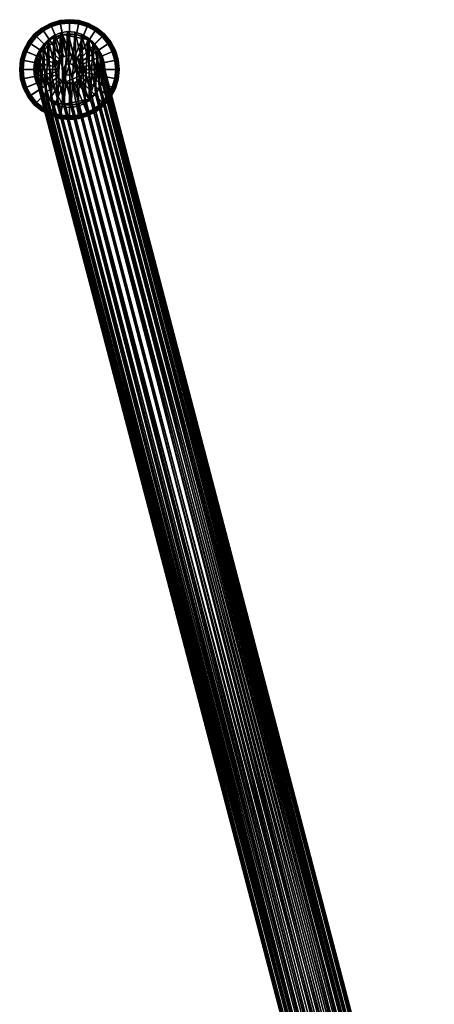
# Model space of a CAD drawing. Header units: millimetres. Extents: x -735 to 735, y -989 to 989.
# Tile 255 of 256: x -735 to -444, y 298 to 989. Entities that reach past the tile are written whole.
import ezdxf

# ---------------------------------------------------------------- set-up
doc = ezdxf.new("R2010")
doc.units = ezdxf.units.MM
doc.layers.add('kostra', color=7, linetype='Continuous')

msp = doc.modelspace()

# ---------------------------------------------------------------- meshes
at = {"layer": 'kostra'}
mesh = msp.add_polyface(dxfattribs=at)
corners = [(-713.92, 974.79), (-709.59, 977.1), (-704.9, 978.52), (-695.15, 978.52), (-700.03, 979), (-704.9, 978.52, 3), (-700.03, 979, 3), (-700.03, 979), (-704.9, 978.52), (-709.59, 977.1, 3), (-709.59, 977.1), (-713.92, 974.79, 3), (-713.92, 974.79), (-717.71, 971.68, 3), (-717.71, 971.68), (-706.39, 985.99, 3), (-700.03, 986.61, 3), (-700.03, 979, 3), (-704.9, 978.52, 3), (-706.54, 986.76, 3.13), (-700.03, 987.4, 3.13), (-706.69, 987.48, 3.55), (-700.03, 988.13, 3.55), (-706.79, 988.01, 4.19), (-700.03, 988.68, 4.19), (-706.85, 988.29, 4.93), (-700.03, 988.96, 4.93), (-706.85, 988.3, 5.73), (-700.03, 988.98, 5.73), (-706.8, 988.04, 6.53), (-700.03, 988.71, 6.53), (-706.7, 987.52, 7.19), (-700.03, 988.18, 7.19), (-706.56, 986.86, 7.6), (-700.03, 987.5, 7.6), (-701.98, 963.81, 17), (-700.03, 964, 17), (-712.51, 984.13, 3), (-709.59, 977.1, 3), (-712.81, 984.86, 3.13), (-713.09, 985.54, 3.55), (-713.3, 986.04, 4.19), (-713.41, 986.3, 4.93), (-713.41, 986.31, 5.73), (-713.31, 986.07, 6.53), (-713.11, 985.58, 7.19), (-712.85, 984.95, 7.6), (-703.85, 963.24, 17), (-718.15, 981.12, 3), (-713.92, 974.79, 3), (-718.58, 981.77, 3.13), (-718.99, 982.38, 3.55), (-719.29, 982.83, 4.19), (-719.45, 983.07, 4.93), (-719.46, 983.08, 5.73), (-719.31, 982.86, 6.53), (-719.02, 982.42, 7.19), (-718.64, 981.85, 7.6), (-705.58, 962.31, 17), (-723.09, 977.06, 3), (-717.71, 971.68, 3), (-723.64, 977.62, 3.13), (-724.16, 978.14, 3.55), (-724.55, 978.52, 4.19), (-724.75, 978.72, 4.93), (-724.76, 978.73, 5.73), (-724.57, 978.54, 6.53), (-724.2, 978.17, 7.19), (-723.72, 977.69, 7.6), (-727.15, 972.12, 3), (-720.81, 967.89, 3), (-727.8, 972.55, 3.13), (-728.41, 972.96, 3.55), (-728.86, 973.27, 4.19), (-729.09, 973.42, 4.93), (-729.11, 973.43, 5.73), (-728.89, 973.28, 6.53), (-728.45, 972.99, 7.19), (-727.88, 972.61, 7.6)]
mesh.append_faces([[corners[k] for k in face] for face in [(0, 1, 2, 2), (3, 2, 4, 4), (5, 6, 7, 8), (9, 5, 8, 10), (11, 9, 10, 12), (13, 11, 12, 14), (15, 16, 17, 18), (19, 20, 16, 15), (21, 22, 20, 19), (23, 24, 22, 21), (25, 26, 24, 23), (27, 28, 26, 25), (29, 30, 28, 27), (31, 32, 30, 29), (33, 34, 32, 31), (35, 36, 34, 33), (37, 15, 18, 38), (39, 19, 15, 37), (40, 21, 19, 39), (41, 23, 21, 40), (42, 25, 23, 41), (43, 27, 25, 42), (44, 29, 27, 43), (45, 31, 29, 44), (46, 33, 31, 45), (47, 35, 33, 46), (48, 37, 38, 49), (50, 39, 37, 48), (51, 40, 39, 50), (52, 41, 40, 51), (53, 42, 41, 52), (54, 43, 42, 53), (55, 44, 43, 54), (56, 45, 44, 55), (57, 46, 45, 56), (58, 47, 46, 57), (59, 48, 49, 60), (61, 50, 48, 59), (62, 51, 50, 61), (63, 52, 51, 62), (64, 53, 52, 63), (65, 54, 53, 64), (66, 55, 54, 65), (67, 56, 55, 66), (68, 57, 56, 67), (69, 59, 60, 70), (71, 61, 59, 69), (72, 62, 61, 71), (73, 63, 62, 72), (74, 64, 63, 73), (75, 65, 64, 74), (76, 66, 65, 75), (77, 67, 66, 76), (78, 68, 67, 77)]])
mesh = msp.add_polyface(dxfattribs=at)
corners = [(-695.15, 978.52), (-690.46, 977.1), (-686.14, 974.79), (-704.9, 978.52), (-686.14, 974.79, 3), (-682.35, 971.68, 3), (-682.35, 971.68), (-686.14, 974.79), (-690.46, 977.1, 3), (-690.46, 977.1), (-695.15, 978.52, 3), (-695.15, 978.52), (-700.03, 979, 3), (-700.03, 979), (-676.97, 977.06, 3), (-672.91, 972.12, 3), (-679.24, 967.89, 3), (-682.35, 971.68, 3), (-676.41, 977.62, 3.13), (-672.26, 972.55, 3.13), (-675.89, 978.14, 3.55), (-671.65, 972.96, 3.55), (-675.51, 978.52, 4.19), (-671.19, 973.27, 4.19), (-675.31, 978.72, 4.93), (-670.96, 973.42, 4.93), (-675.3, 978.73, 5.73), (-670.95, 973.43, 5.73), (-675.49, 978.54, 6.53), (-671.17, 973.28, 6.53), (-675.86, 978.17, 7.19), (-671.61, 972.99, 7.19), (-676.34, 977.69, 7.6), (-672.17, 972.61, 7.6), (-681.91, 981.12, 3), (-686.14, 974.79, 3), (-681.47, 981.77, 3.13), (-681.06, 982.38, 3.55), (-680.76, 982.83, 4.19), (-680.61, 983.07, 4.93), (-680.6, 983.08, 5.73), (-680.74, 982.86, 6.53), (-681.04, 982.42, 7.19), (-681.42, 981.85, 7.6), (-687.55, 984.13, 3), (-690.46, 977.1, 3), (-687.25, 984.86, 3.13), (-686.97, 985.54, 3.55), (-686.76, 986.04, 4.19), (-686.65, 986.3, 4.93), (-686.64, 986.31, 5.73), (-686.75, 986.07, 6.53), (-686.95, 985.58, 7.19), (-687.21, 984.95, 7.6), (-696.2, 963.24, 17), (-694.47, 962.31, 17), (-693.66, 985.99, 3), (-695.15, 978.52, 3), (-693.51, 986.76, 3.13), (-693.37, 987.48, 3.55), (-693.26, 988.01, 4.19), (-693.21, 988.29, 4.93), (-693.2, 988.3, 5.73), (-693.26, 988.04, 6.53), (-693.36, 987.52, 7.19), (-693.49, 986.86, 7.6), (-698.08, 963.81, 17), (-700.03, 986.61, 3), (-700.03, 979, 3), (-700.03, 987.4, 3.13), (-700.03, 988.13, 3.55), (-700.03, 988.68, 4.19), (-700.03, 988.96, 4.93), (-700.03, 988.98, 5.73), (-700.03, 988.71, 6.53), (-700.03, 988.18, 7.19), (-700.03, 987.5, 7.6), (-700.03, 964, 17)]
mesh.append_faces([[corners[k] for k in face] for face in [(0, 1, 2, 2), (0, 2, 3, 3), (4, 5, 6, 7), (8, 4, 7, 9), (10, 8, 9, 11), (12, 10, 11, 13), (14, 15, 16, 17), (18, 19, 15, 14), (20, 21, 19, 18), (22, 23, 21, 20), (24, 25, 23, 22), (26, 27, 25, 24), (28, 29, 27, 26), (30, 31, 29, 28), (32, 33, 31, 30), (34, 14, 17, 35), (36, 18, 14, 34), (37, 20, 18, 36), (38, 22, 20, 37), (39, 24, 22, 38), (40, 26, 24, 39), (41, 28, 26, 40), (42, 30, 28, 41), (43, 32, 30, 42), (44, 34, 35, 45), (46, 36, 34, 44), (47, 37, 36, 46), (48, 38, 37, 47), (49, 39, 38, 48), (50, 40, 39, 49), (51, 41, 40, 50), (52, 42, 41, 51), (53, 43, 42, 52), (54, 55, 43, 53), (56, 44, 45, 57), (58, 46, 44, 56), (59, 47, 46, 58), (60, 48, 47, 59), (61, 49, 48, 60), (62, 50, 49, 61), (63, 51, 50, 62), (64, 52, 51, 63), (65, 53, 52, 64), (66, 54, 53, 65), (67, 56, 57, 68), (69, 58, 56, 67), (70, 59, 58, 69), (71, 60, 59, 70), (72, 61, 60, 71), (73, 62, 61, 72), (74, 63, 62, 73), (75, 64, 63, 74), (76, 65, 64, 75), (77, 66, 65, 76)]])
mesh = msp.add_polyface(dxfattribs=at)
corners = [(-723.12, 963.57), (-725.03, 954), (-724.55, 958.88), (-720.81, 967.89), (-713.92, 974.79), (-717.71, 971.68), (-704.9, 978.52), (-701.98, 963.81, 17), (-703.85, 944.76, 17), (-698.08, 963.81, 17), (-709.27, 950.17, 17), (-709.84, 955.95, 17), (-710.03, 954, 17), (-703.85, 963.24, 17), (-705.58, 962.31, 17), (-700.03, 964, 17), (-707.1, 961.07, 17), (-709.27, 957.83, 17), (-708.34, 959.56, 17), (-720.81, 967.89, 3), (-717.71, 971.68, 3), (-717.71, 971.68), (-720.81, 967.89), (-723.12, 963.57, 3), (-723.12, 963.57), (-724.55, 958.88, 3), (-724.55, 958.88), (-725.03, 954, 3), (-725.03, 954), (-707.1, 961.07, 17), (-705.58, 962.31, 17), (-718.64, 981.85, 7.6), (-723.72, 977.69, 7.6), (-708.34, 959.56, 17), (-727.88, 972.61, 7.6), (-730.16, 966.48, 3), (-727.15, 972.12, 3), (-720.81, 967.89, 3), (-723.12, 963.57, 3), (-730.88, 966.78, 3.13), (-727.8, 972.55, 3.13), (-731.56, 967.06, 3.55), (-728.41, 972.96, 3.55), (-732.07, 967.27, 4.19), (-728.86, 973.27, 4.19), (-732.32, 967.38, 4.93), (-729.09, 973.42, 4.93), (-732.34, 967.38, 5.73), (-729.11, 973.43, 5.73), (-732.09, 967.28, 6.53), (-728.89, 973.28, 6.53), (-731.6, 967.08, 7.19), (-728.45, 972.99, 7.19), (-730.98, 966.82, 7.6), (-709.27, 957.83, 17), (-732.02, 960.36, 3), (-724.55, 958.88, 3), (-732.78, 960.52, 3.13), (-733.51, 960.66, 3.55), (-734.04, 960.77, 4.19), (-734.31, 960.82, 4.93), (-734.33, 960.82, 5.73), (-734.07, 960.77, 6.53), (-733.55, 960.67, 7.19), (-732.88, 960.54, 7.6), (-709.84, 955.95, 17), (-732.64, 954, 3), (-725.03, 954, 3), (-733.43, 954, 3.13), (-734.16, 954, 3.55), (-734.71, 954, 4.19), (-734.98, 954, 4.93), (-735, 954, 5.73), (-734.74, 954, 6.53), (-734.21, 954, 7.19), (-733.53, 954, 7.6), (-710.03, 954, 17), (-701.56, 957.7, 22), (-700.03, 958, 22), (-700.03, 958, 17), (-701.56, 957.7, 17), (-702.86, 956.83, 22), (-702.86, 956.83, 17), (-703.72, 955.53, 22), (-703.72, 955.53, 17), (-704.03, 954, 22), (-704.03, 954, 17)]
mesh.append_faces([[corners[k] for k in face] for face in [(0, 1, 2, 2), (0, 3, 4, 4), (4, 3, 5, 5), (4, 6, 0, 0), (7, 8, 9, 9), (10, 11, 12, 12), (7, 13, 14, 14), (14, 8, 7, 7), (7, 9, 15, 15), (16, 17, 11, 11), (17, 16, 18, 18), (16, 10, 14, 14), (10, 16, 11, 11), (19, 20, 21, 22), (23, 19, 22, 24), (25, 23, 24, 26), (27, 25, 26, 28), (29, 30, 31, 32), (33, 29, 32, 34), (35, 36, 37, 38), (39, 40, 36, 35), (41, 42, 40, 39), (43, 44, 42, 41), (45, 46, 44, 43), (47, 48, 46, 45), (49, 50, 48, 47), (51, 52, 50, 49), (53, 34, 52, 51), (54, 33, 34, 53), (55, 35, 38, 56), (57, 39, 35, 55), (58, 41, 39, 57), (59, 43, 41, 58), (60, 45, 43, 59), (61, 47, 45, 60), (62, 49, 47, 61), (63, 51, 49, 62), (64, 53, 51, 63), (65, 54, 53, 64), (66, 55, 56, 67), (68, 57, 55, 66), (69, 58, 57, 68), (70, 59, 58, 69), (71, 60, 59, 70), (72, 61, 60, 71), (73, 62, 61, 72), (74, 63, 62, 73), (75, 64, 63, 74), (76, 65, 64, 75), (77, 78, 79, 80), (81, 77, 80, 82), (83, 81, 82, 84), (85, 83, 84, 86)]])
mesh = msp.add_polyface(dxfattribs=at)
corners = [(-686.14, 974.79), (-686.14, 933.21), (-704.9, 978.52), (-676.93, 963.57), (-675.03, 954), (-675.51, 949.12), (-679.24, 967.89), (-682.35, 971.68), (-675.51, 958.88), (-703.85, 944.76, 17), (-690.79, 950.17, 17), (-698.08, 963.81, 17), (-690.22, 955.95, 17), (-690.03, 954, 17), (-690.79, 957.83, 17), (-691.71, 959.56, 17), (-692.96, 961.07, 17), (-694.47, 962.31, 17), (-696.2, 963.24, 17), (-675.51, 958.88, 3), (-675.03, 954, 3), (-675.03, 954), (-675.51, 958.88), (-676.93, 963.57, 3), (-676.93, 963.57), (-679.24, 967.89, 3), (-679.24, 967.89), (-682.35, 971.68, 3), (-682.35, 971.68), (-668.04, 960.36, 3), (-667.41, 954, 3), (-675.03, 954, 3), (-675.51, 958.88, 3), (-667.27, 960.52, 3.13), (-666.63, 954, 3.13), (-666.55, 960.66, 3.55), (-665.89, 954, 3.55), (-666.01, 960.77, 4.19), (-665.35, 954, 4.19), (-665.74, 960.82, 4.93), (-665.07, 954, 4.93), (-665.72, 960.82, 5.73), (-665.05, 954, 5.73), (-665.99, 960.77, 6.53), (-665.32, 954, 6.53), (-666.51, 960.67, 7.19), (-665.85, 954, 7.19), (-667.17, 960.54, 7.6), (-666.53, 954, 7.6), (-690.22, 955.95, 17), (-690.03, 954, 17), (-669.9, 966.48, 3), (-676.93, 963.57, 3), (-669.17, 966.78, 3.13), (-668.49, 967.06, 3.55), (-667.99, 967.27, 4.19), (-667.73, 967.38, 4.93), (-667.71, 967.38, 5.73), (-667.96, 967.28, 6.53), (-668.45, 967.08, 7.19), (-669.08, 966.82, 7.6), (-690.79, 957.83, 17), (-672.91, 972.12, 3), (-679.24, 967.89, 3), (-672.26, 972.55, 3.13), (-671.65, 972.96, 3.55), (-671.19, 973.27, 4.19), (-670.96, 973.42, 4.93), (-670.95, 973.43, 5.73), (-671.17, 973.28, 6.53), (-671.61, 972.99, 7.19), (-672.17, 972.61, 7.6), (-691.71, 959.56, 17), (-692.96, 961.07, 17), (-676.34, 977.69, 7.6), (-694.47, 962.31, 17), (-681.42, 981.85, 7.6), (-696.33, 955.53, 22), (-696.03, 954, 22), (-696.03, 954, 17), (-696.33, 955.53, 17), (-697.2, 956.83, 22), (-697.2, 956.83, 17), (-698.5, 957.7, 22), (-698.5, 957.7, 17), (-700.03, 958, 22), (-700.03, 958, 17)]
mesh.append_faces([[corners[k] for k in face] for face in [(0, 1, 2, 2), (3, 4, 5, 5), (3, 0, 6, 6), (6, 0, 7, 7), (4, 3, 8, 8), (9, 10, 11, 11), (12, 10, 13, 13), (14, 15, 16, 16), (12, 14, 10, 10), (17, 10, 16, 16), (17, 18, 11, 11), (14, 16, 10, 10), (10, 17, 11, 11), (19, 20, 21, 22), (23, 19, 22, 24), (25, 23, 24, 26), (27, 25, 26, 28), (29, 30, 31, 32), (33, 34, 30, 29), (35, 36, 34, 33), (37, 38, 36, 35), (39, 40, 38, 37), (41, 42, 40, 39), (43, 44, 42, 41), (45, 46, 44, 43), (47, 48, 46, 45), (49, 50, 48, 47), (51, 29, 32, 52), (53, 33, 29, 51), (54, 35, 33, 53), (55, 37, 35, 54), (56, 39, 37, 55), (57, 41, 39, 56), (58, 43, 41, 57), (59, 45, 43, 58), (60, 47, 45, 59), (61, 49, 47, 60), (62, 51, 52, 63), (64, 53, 51, 62), (65, 54, 53, 64), (66, 55, 54, 65), (67, 56, 55, 66), (68, 57, 56, 67), (69, 58, 57, 68), (70, 59, 58, 69), (71, 60, 59, 70), (72, 61, 60, 71), (73, 72, 71, 74), (75, 73, 74, 76), (77, 78, 79, 80), (81, 77, 80, 82), (83, 81, 82, 84), (85, 83, 84, 86)]])
mesh = msp.add_polyface(dxfattribs=at)
corners = [(-713.92, 933.21), (-717.71, 936.32), (-720.81, 940.11), (-704.9, 929.48), (-723.12, 963.57), (-709.59, 930.9), (-704.9, 978.52), (-695.15, 929.48), (-700.03, 929), (-703.85, 944.76, 17), (-707.1, 946.93, 17), (-705.58, 945.69, 17), (-708.34, 948.44, 17), (-705.58, 962.31, 17), (-709.27, 950.17, 17), (-710.03, 954, 17), (-709.84, 952.05, 17), (-701.98, 944.19, 17), (-700.03, 944, 17), (-717.71, 936.32, 3), (-720.81, 940.11, 3), (-720.81, 940.11), (-717.71, 936.32), (-713.92, 933.21, 3), (-713.92, 933.21), (-709.59, 930.9, 3), (-709.59, 930.9), (-704.9, 929.48, 3), (-704.9, 929.48), (-700.03, 929, 3), (-700.03, 929), (-708.34, 948.44, 17), (-709.27, 950.17, 17), (-730.98, 941.18, 7.6), (-727.88, 935.39, 7.6), (-707.1, 946.93, 17), (-723.72, 930.31, 7.6), (-718.15, 926.88, 3), (-723.09, 930.94, 3), (-717.71, 936.32, 3), (-713.92, 933.21, 3), (-705.58, 945.69, 17), (-718.64, 926.15, 7.6), (-712.51, 923.87, 3), (-709.59, 930.9, 3), (-712.81, 923.14, 3.13), (-718.58, 926.23, 3.13), (-713.09, 922.46, 3.55), (-718.99, 925.62, 3.55), (-713.3, 921.96, 4.19), (-719.29, 925.17, 4.19), (-713.41, 921.7, 4.93), (-719.45, 924.93, 4.93), (-713.41, 921.69, 5.73), (-719.46, 924.92, 5.73), (-713.31, 921.93, 6.53), (-719.31, 925.14, 6.53), (-713.11, 922.42, 7.19), (-719.02, 925.58, 7.19), (-712.85, 923.05, 7.6), (-703.85, 944.76, 17), (-706.39, 922.01, 3), (-704.9, 929.48, 3), (-706.54, 921.24, 3.13), (-706.69, 920.52, 3.55), (-706.79, 919.99, 4.19), (-706.85, 919.71, 4.93), (-706.85, 919.7, 5.73), (-706.8, 919.96, 6.53), (-706.7, 920.48, 7.19), (-706.56, 921.14, 7.6), (-701.98, 944.19, 17), (-700.03, 921.39, 3), (-700.03, 929, 3), (-700.03, 920.6, 3.13), (-700.03, 919.87, 3.55), (-700.03, 919.32, 4.19), (-700.03, 919.04, 4.93), (-700.03, 919.02, 5.73), (-700.03, 919.29, 6.53), (-700.03, 919.82, 7.19), (-700.03, 920.5, 7.6), (-700.03, 944, 17), (-703.72, 952.47, 22), (-704.03, 954, 22), (-704.03, 954, 17), (-703.72, 952.47, 17), (-702.86, 951.17, 22), (-702.86, 951.17, 17), (-701.56, 950.3, 22), (-701.56, 950.3, 17), (-700.03, 950, 22), (-700.03, 950, 17)]
mesh.append_faces([[corners[k] for k in face] for face in [(0, 1, 2, 2), (3, 0, 4, 4), (3, 5, 0, 0), (4, 6, 3, 3), (7, 8, 3, 3), (9, 10, 11, 11), (10, 9, 12, 12), (13, 14, 9, 9), (14, 15, 16, 16), (12, 9, 14, 14), (17, 18, 9, 9), (19, 20, 21, 22), (23, 19, 22, 24), (25, 23, 24, 26), (27, 25, 26, 28), (29, 27, 28, 30), (31, 32, 33, 34), (35, 31, 34, 36), (37, 38, 39, 40), (41, 35, 36, 42), (43, 37, 40, 44), (45, 46, 37, 43), (47, 48, 46, 45), (49, 50, 48, 47), (51, 52, 50, 49), (53, 54, 52, 51), (55, 56, 54, 53), (57, 58, 56, 55), (59, 42, 58, 57), (60, 41, 42, 59), (61, 43, 44, 62), (63, 45, 43, 61), (64, 47, 45, 63), (65, 49, 47, 64), (66, 51, 49, 65), (67, 53, 51, 66), (68, 55, 53, 67), (69, 57, 55, 68), (70, 59, 57, 69), (71, 60, 59, 70), (72, 61, 62, 73), (74, 63, 61, 72), (75, 64, 63, 74), (76, 65, 64, 75), (77, 66, 65, 76), (78, 67, 66, 77), (79, 68, 67, 78), (80, 69, 68, 79), (81, 70, 69, 80), (82, 71, 70, 81), (83, 84, 85, 86), (87, 83, 86, 88), (89, 87, 88, 90), (91, 89, 90, 92)]])
mesh = msp.add_polyface(dxfattribs=at)
corners = [(-680.45, 969.37, 17.6), (-683.47, 973.27, 17.97), (-447.42, 78.18, 1917.3), (-678.19, 964.99, 17.32), (-445.19, 74.37, 1915.24), (-691.56, 978.93, 18.96), (-696.32, 980.32, 19.54), (-458.67, 86.01, 1922.36), (-687.22, 976.52, 18.43), (-454.37, 84.19, 1920.98), (-701.27, 980.61, 20.15), (-463.14, 86.97, 1923.36), (-681.78, 936.73, 17.76), (-450.54, 50.61, 1904.75), (-685.19, 933.07, 18.18), (-689.27, 930.19, 18.68), (-458.67, 45.36, 1903.28), (-693.87, 928.25, 19.24), (-454.37, 47.59, 1903.8), (-445.19, 58.27, 1907.69), (-677.3, 945.55, 17.21), (-676.28, 950.41, 17.08), (-679.14, 940.93, 17.44), (-447.42, 54.25, 1906.08), (-706.18, 979.75, 20.76), (-710.78, 977.81, 21.32), (-476.34, 85.18, 1924.14), (-714.86, 974.93, 21.82), (-480.64, 82.94, 1923.62), (-720.92, 967.07, 22.56), (-722.76, 962.45, 22.79), (-489.83, 72.26, 1919.73), (-723.78, 957.59, 22.92), (-491.11, 60.17, 1914.22), (-723.32, 947.73, 22.86), (-721.86, 943.01, 22.68), (-723.97, 952.62, 22.94), (-716.58, 934.73, 22.03), (-712.83, 931.48, 21.57), (-484.48, 49.01, 1908.16), (-708.49, 929.07, 21.04), (-703.73, 927.68, 20.46), (-476.34, 44.52, 1905.06), (-698.79, 927.39, 19.85), (-471.88, 43.56, 1904.06), (-480.64, 46.35, 1906.45), (-719.6, 938.63, 22.4), (-489.83, 56.17, 1912.18), (-487.6, 52.35, 1910.12), (-463.14, 43.98, 1903.18), (-443.91, 70.36, 1913.2), (-450.54, 81.53, 1919.26), (-471.88, 86.56, 1924.24), (-467.51, 87.13, 1923.97), (-718.28, 971.27, 22.24), (-487.6, 76.28, 1921.35), (-484.48, 79.92, 1922.67), (-491.11, 68.13, 1917.95)]
mesh.append_faces([[corners[k] for k in face] for face in [(0, 1, 2, 2), (3, 0, 4, 4), (5, 6, 7, 7), (8, 5, 9, 9), (6, 10, 11, 11), (12, 13, 14, 14), (15, 16, 17, 17), (14, 18, 15, 15), (19, 20, 21, 21), (12, 22, 23, 23), (19, 22, 20, 20), (24, 25, 26, 26), (25, 27, 28, 28), (29, 30, 31, 31), (30, 32, 31, 31), (33, 34, 35, 35), (36, 34, 33, 33), (37, 38, 39, 39), (40, 41, 42, 42), (41, 43, 44, 44), (45, 38, 40, 40), (46, 47, 35, 35), (37, 48, 46, 46), (43, 17, 49, 49), (0, 2, 4, 4), (3, 4, 50, 50), (8, 9, 51, 51), (6, 11, 7, 7), (5, 7, 9, 9), (1, 51, 2, 2), (10, 52, 53, 53), (25, 28, 26, 26), (24, 26, 52, 52), (54, 55, 56, 56), (32, 57, 31, 31), (29, 31, 55, 55), (27, 56, 28, 28), (10, 53, 11, 11)]])
mesh = msp.add_polyface(dxfattribs=at)
corners = [(-687.22, 976.52, 18.43), (-450.54, 81.53, 1919.26), (-683.47, 973.27, 17.97), (-443.91, 70.36, 1913.2), (-676.73, 960.27, 17.14), (-678.19, 964.99, 17.32), (-676.09, 955.38, 17.06), (-443.91, 62.4, 1909.47), (-676.28, 950.41, 17.08), (-718.28, 971.27, 22.24), (-484.48, 79.92, 1922.67), (-714.86, 974.93, 21.82), (-706.18, 979.75, 20.76), (-471.88, 86.56, 1924.24), (-701.27, 980.61, 20.15), (-720.92, 967.07, 22.56), (-487.6, 76.28, 1921.35), (-723.97, 952.62, 22.94), (-491.11, 68.13, 1917.95), (-723.78, 957.59, 22.92), (-679.14, 940.93, 17.44), (-678.19, 964.99, 17.32), (-677.3, 945.55, 17.21), (-676.73, 960.27, 17.14), (-676.28, 950.41, 17.08), (-681.78, 936.73, 17.76), (-680.45, 969.37, 17.6), (-691.56, 978.93, 18.96), (-689.27, 930.19, 18.68), (-693.87, 928.25, 19.24), (-687.22, 976.52, 18.43), (-685.19, 933.07, 18.18), (-683.47, 973.27, 17.97), (-698.79, 927.39, 19.85), (-696.32, 980.32, 19.54), (-676.09, 955.38, 17.06), (-701.27, 980.61, 20.15), (-703.73, 927.68, 20.46), (-708.49, 929.07, 21.04), (-706.18, 979.75, 20.76), (-712.83, 931.48, 21.57), (-710.78, 977.81, 21.32), (-714.86, 974.93, 21.82), (-716.58, 934.73, 22.03), (-721.86, 943.01, 22.68), (-720.92, 967.07, 22.56), (-719.6, 938.63, 22.4), (-722.76, 962.45, 22.79), (-723.32, 947.73, 22.86), (-718.28, 971.27, 22.24), (-723.78, 957.59, 22.92), (-723.97, 952.62, 22.94)]
mesh.append_faces([[corners[k] for k in face] for face in [(0, 1, 2, 2), (3, 4, 5, 5), (3, 6, 4, 4), (7, 8, 6, 6), (9, 10, 11, 11), (12, 13, 14, 14), (15, 16, 9, 9), (17, 18, 19, 19), (20, 21, 22, 22), (22, 23, 24, 24), (25, 26, 20, 20), (27, 28, 29, 29), (28, 30, 31, 31), (31, 32, 25, 25), (33, 34, 29, 29), (23, 35, 24, 24), (21, 23, 22, 22), (20, 26, 21, 21), (26, 25, 32, 32), (32, 31, 30, 30), (28, 27, 30, 30), (27, 29, 34, 34), (34, 33, 36, 36), (37, 38, 39, 39), (40, 41, 38, 38), (42, 40, 43, 43), (44, 45, 46, 46), (47, 44, 48, 48), (49, 43, 46, 46), (50, 48, 51, 51), (40, 42, 41, 41), (38, 41, 39, 39), (37, 39, 36, 36), (44, 47, 45, 45), (45, 49, 46, 46), (43, 49, 42, 42), (50, 47, 48, 48), (33, 37, 36, 36)]])
mesh = msp.add_polyface(dxfattribs=at)
corners = [(-704.9, 929.48), (-704.9, 978.52), (-686.14, 933.21), (-690.46, 930.9), (-695.15, 929.48), (-676.93, 963.57), (-679.24, 940.11), (-686.14, 974.79), (-696.2, 944.76, 17), (-691.71, 948.44, 17), (-690.79, 950.17, 17), (-690.22, 952.05, 17), (-690.03, 954, 17), (-692.96, 946.93, 17), (-700.03, 944, 17), (-698.08, 944.19, 17), (-694.47, 945.69, 17), (-703.85, 944.76, 17), (-695.15, 929.48, 3), (-700.03, 929, 3), (-700.03, 929), (-695.15, 929.48), (-690.46, 930.9, 3), (-690.46, 930.9), (-686.14, 933.21, 3), (-686.14, 933.21), (-682.35, 936.32, 3), (-682.35, 936.32), (-693.66, 922.01, 3), (-700.03, 921.39, 3), (-700.03, 929, 3), (-695.15, 929.48, 3), (-693.51, 921.24, 3.13), (-700.03, 920.6, 3.13), (-693.37, 920.52, 3.55), (-700.03, 919.87, 3.55), (-693.26, 919.99, 4.19), (-700.03, 919.32, 4.19), (-693.21, 919.71, 4.93), (-700.03, 919.04, 4.93), (-693.2, 919.7, 5.73), (-700.03, 919.02, 5.73), (-693.26, 919.96, 6.53), (-700.03, 919.29, 6.53), (-693.36, 920.48, 7.19), (-700.03, 919.82, 7.19), (-693.49, 921.14, 7.6), (-700.03, 920.5, 7.6), (-698.08, 944.19, 17), (-700.03, 944, 17), (-687.55, 923.87, 3), (-690.46, 930.9, 3), (-687.25, 923.14, 3.13), (-686.97, 922.46, 3.55), (-686.76, 921.96, 4.19), (-686.65, 921.7, 4.93), (-686.64, 921.69, 5.73), (-686.75, 921.93, 6.53), (-686.95, 922.42, 7.19), (-687.21, 923.05, 7.6), (-696.2, 944.76, 17), (-681.91, 926.88, 3), (-686.14, 933.21, 3), (-681.47, 926.23, 3.13), (-681.06, 925.62, 3.55), (-680.76, 925.17, 4.19), (-680.61, 924.93, 4.93), (-680.6, 924.92, 5.73), (-680.74, 925.14, 6.53), (-681.04, 925.58, 7.19), (-681.42, 926.15, 7.6), (-694.47, 945.69, 17), (-676.97, 930.94, 3), (-682.35, 936.32, 3), (-692.96, 946.93, 17), (-676.34, 930.31, 7.6), (-691.71, 948.44, 17), (-672.17, 935.39, 7.6), (-698.5, 950.3, 22), (-700.03, 950, 22), (-700.03, 950, 17), (-698.5, 950.3, 17), (-697.2, 951.17, 22), (-697.2, 951.17, 17), (-696.33, 952.47, 22), (-696.33, 952.47, 17), (-696.03, 954, 22), (-696.03, 954, 17)]
mesh.append_faces([[corners[k] for k in face] for face in [(0, 1, 2, 2), (2, 3, 4, 4), (5, 6, 2, 2), (7, 5, 2, 2), (0, 2, 4, 4), (8, 9, 10, 10), (11, 12, 10, 10), (13, 9, 8, 8), (8, 14, 15, 15), (8, 16, 13, 13), (17, 8, 10, 10), (17, 14, 8, 8), (18, 19, 20, 21), (22, 18, 21, 23), (24, 22, 23, 25), (26, 24, 25, 27), (28, 29, 30, 31), (32, 33, 29, 28), (34, 35, 33, 32), (36, 37, 35, 34), (38, 39, 37, 36), (40, 41, 39, 38), (42, 43, 41, 40), (44, 45, 43, 42), (46, 47, 45, 44), (48, 49, 47, 46), (50, 28, 31, 51), (52, 32, 28, 50), (53, 34, 32, 52), (54, 36, 34, 53), (55, 38, 36, 54), (56, 40, 38, 55), (57, 42, 40, 56), (58, 44, 42, 57), (59, 46, 44, 58), (60, 48, 46, 59), (61, 50, 51, 62), (63, 52, 50, 61), (64, 53, 52, 63), (65, 54, 53, 64), (66, 55, 54, 65), (67, 56, 55, 66), (68, 57, 56, 67), (69, 58, 57, 68), (70, 59, 58, 69), (71, 60, 59, 70), (72, 61, 62, 73), (74, 71, 70, 75), (76, 74, 75, 77), (78, 79, 80, 81), (82, 78, 81, 83), (84, 82, 83, 85), (86, 84, 85, 87)]])
mesh = msp.add_polyface(dxfattribs=at)
corners = [(-720.81, 940.11), (-724.55, 949.12), (-725.03, 954), (-723.12, 944.43), (-713.92, 933.21), (-723.12, 963.57), (-724.55, 949.12, 3), (-725.03, 954, 3), (-725.03, 954), (-724.55, 949.12), (-723.12, 944.43, 3), (-723.12, 944.43), (-720.81, 940.11, 3), (-720.81, 940.11), (-732.02, 947.64, 3), (-732.64, 954, 3), (-725.03, 954, 3), (-724.55, 949.12, 3), (-732.78, 947.48, 3.13), (-733.43, 954, 3.13), (-733.51, 947.34, 3.55), (-734.16, 954, 3.55), (-734.04, 947.23, 4.19), (-734.71, 954, 4.19), (-734.31, 947.18, 4.93), (-734.98, 954, 4.93), (-734.33, 947.18, 5.73), (-735, 954, 5.73), (-734.07, 947.23, 6.53), (-734.74, 954, 6.53), (-733.55, 947.33, 7.19), (-734.21, 954, 7.19), (-732.88, 947.46, 7.6), (-733.53, 954, 7.6), (-709.84, 952.05, 17), (-710.03, 954, 17), (-730.16, 941.52, 3), (-723.12, 944.43, 3), (-730.88, 941.22, 3.13), (-731.56, 940.94, 3.55), (-732.07, 940.73, 4.19), (-732.32, 940.62, 4.93), (-732.34, 940.62, 5.73), (-732.09, 940.72, 6.53), (-731.6, 940.92, 7.19), (-730.98, 941.18, 7.6), (-709.27, 950.17, 17), (-727.15, 935.88, 3), (-720.81, 940.11, 3), (-727.8, 935.44, 3.13), (-728.41, 935.04, 3.55), (-728.86, 934.73, 4.19), (-729.09, 934.58, 4.93), (-729.11, 934.57, 5.73), (-728.89, 934.72, 6.53), (-728.45, 935.01, 7.19), (-727.88, 935.39, 7.6), (-723.09, 930.94, 3), (-717.71, 936.32, 3), (-723.64, 930.38, 3.13), (-724.16, 929.86, 3.55), (-724.55, 929.48, 4.19), (-724.75, 929.28, 4.93), (-724.76, 929.27, 5.73), (-724.57, 929.46, 6.53), (-724.2, 929.83, 7.19), (-723.72, 930.31, 7.6), (-718.58, 926.23, 3.13), (-718.15, 926.88, 3), (-718.99, 925.62, 3.55), (-719.29, 925.17, 4.19), (-719.45, 924.93, 4.93), (-719.46, 924.92, 5.73), (-719.31, 925.14, 6.53), (-719.02, 925.58, 7.19), (-718.64, 926.15, 7.6)]
mesh.append_faces([[corners[k] for k in face] for face in [(0, 1, 2, 2), (0, 3, 1, 1), (4, 0, 5, 5), (5, 0, 2, 2), (6, 7, 8, 9), (10, 6, 9, 11), (12, 10, 11, 13), (14, 15, 16, 17), (18, 19, 15, 14), (20, 21, 19, 18), (22, 23, 21, 20), (24, 25, 23, 22), (26, 27, 25, 24), (28, 29, 27, 26), (30, 31, 29, 28), (32, 33, 31, 30), (34, 35, 33, 32), (36, 14, 17, 37), (38, 18, 14, 36), (39, 20, 18, 38), (40, 22, 20, 39), (41, 24, 22, 40), (42, 26, 24, 41), (43, 28, 26, 42), (44, 30, 28, 43), (45, 32, 30, 44), (46, 34, 32, 45), (47, 36, 37, 48), (49, 38, 36, 47), (50, 39, 38, 49), (51, 40, 39, 50), (52, 41, 40, 51), (53, 42, 41, 52), (54, 43, 42, 53), (55, 44, 43, 54), (56, 45, 44, 55), (57, 47, 48, 58), (59, 49, 47, 57), (60, 50, 49, 59), (61, 51, 50, 60), (62, 52, 51, 61), (63, 53, 52, 62), (64, 54, 53, 63), (65, 55, 54, 64), (66, 56, 55, 65), (67, 59, 57, 68), (69, 60, 59, 67), (70, 61, 60, 69), (71, 62, 61, 70), (72, 63, 62, 71), (73, 64, 63, 72), (74, 65, 64, 73), (75, 66, 65, 74)]])
mesh = msp.add_polyface(dxfattribs=at)
corners = [(-682.35, 936.32), (-686.14, 933.21), (-679.24, 940.11), (-675.51, 949.12), (-676.93, 944.43), (-676.93, 963.57), (-679.24, 940.11, 3), (-682.35, 936.32, 3), (-682.35, 936.32), (-679.24, 940.11), (-676.93, 944.43, 3), (-676.93, 944.43), (-675.51, 949.12, 3), (-675.51, 949.12), (-675.03, 954, 3), (-675.03, 954), (-676.41, 930.38, 3.13), (-681.47, 926.23, 3.13), (-681.91, 926.88, 3), (-676.97, 930.94, 3), (-675.89, 929.86, 3.55), (-681.06, 925.62, 3.55), (-675.51, 929.48, 4.19), (-680.76, 925.17, 4.19), (-675.31, 929.28, 4.93), (-680.61, 924.93, 4.93), (-675.3, 929.27, 5.73), (-680.6, 924.92, 5.73), (-675.49, 929.46, 6.53), (-680.74, 925.14, 6.53), (-675.86, 929.83, 7.19), (-681.04, 925.58, 7.19), (-676.34, 930.31, 7.6), (-681.42, 926.15, 7.6), (-672.91, 935.88, 3), (-682.35, 936.32, 3), (-679.24, 940.11, 3), (-672.26, 935.44, 3.13), (-671.65, 935.04, 3.55), (-671.19, 934.73, 4.19), (-670.96, 934.58, 4.93), (-670.95, 934.57, 5.73), (-671.17, 934.72, 6.53), (-671.61, 935.01, 7.19), (-672.17, 935.39, 7.6), (-669.9, 941.52, 3), (-676.93, 944.43, 3), (-669.17, 941.22, 3.13), (-668.49, 940.94, 3.55), (-667.99, 940.73, 4.19), (-667.73, 940.62, 4.93), (-667.71, 940.62, 5.73), (-667.96, 940.72, 6.53), (-668.45, 940.92, 7.19), (-669.08, 941.18, 7.6), (-690.79, 950.17, 17), (-691.71, 948.44, 17), (-668.04, 947.64, 3), (-675.51, 949.12, 3), (-667.27, 947.48, 3.13), (-666.55, 947.34, 3.55), (-666.01, 947.23, 4.19), (-665.74, 947.18, 4.93), (-665.72, 947.18, 5.73), (-665.99, 947.23, 6.53), (-666.51, 947.33, 7.19), (-667.17, 947.46, 7.6), (-690.22, 952.05, 17), (-667.41, 954, 3), (-675.03, 954, 3), (-666.63, 954, 3.13), (-665.89, 954, 3.55), (-665.35, 954, 4.19), (-665.07, 954, 4.93), (-665.05, 954, 5.73), (-665.32, 954, 6.53), (-665.85, 954, 7.19), (-666.53, 954, 7.6), (-690.03, 954, 17)]
mesh.append_faces([[corners[k] for k in face] for face in [(0, 1, 2, 2), (3, 4, 2, 2), (5, 3, 2, 2), (6, 7, 8, 9), (10, 6, 9, 11), (12, 10, 11, 13), (14, 12, 13, 15), (16, 17, 18, 19), (20, 21, 17, 16), (22, 23, 21, 20), (24, 25, 23, 22), (26, 27, 25, 24), (28, 29, 27, 26), (30, 31, 29, 28), (32, 33, 31, 30), (34, 19, 35, 36), (37, 16, 19, 34), (38, 20, 16, 37), (39, 22, 20, 38), (40, 24, 22, 39), (41, 26, 24, 40), (42, 28, 26, 41), (43, 30, 28, 42), (44, 32, 30, 43), (45, 34, 36, 46), (47, 37, 34, 45), (48, 38, 37, 47), (49, 39, 38, 48), (50, 40, 39, 49), (51, 41, 40, 50), (52, 42, 41, 51), (53, 43, 42, 52), (54, 44, 43, 53), (55, 56, 44, 54), (57, 45, 46, 58), (59, 47, 45, 57), (60, 48, 47, 59), (61, 49, 48, 60), (62, 50, 49, 61), (63, 51, 50, 62), (64, 52, 51, 63), (65, 53, 52, 64), (66, 54, 53, 65), (67, 55, 54, 66), (68, 57, 58, 69), (70, 59, 57, 68), (71, 60, 59, 70), (72, 61, 60, 71), (73, 62, 61, 72), (74, 63, 62, 73), (75, 64, 63, 74), (76, 65, 64, 75), (77, 66, 65, 76), (78, 67, 66, 77)]])
mesh = msp.add_polyface(dxfattribs=at)
corners = [(-698.79, 927.39, 19.85), (-463.14, 43.98, 1903.18), (-467.51, 43.4, 1903.45), (-689.27, 930.19, 18.68), (-454.37, 47.59, 1903.8), (-458.67, 45.36, 1903.28), (-693.87, 928.25, 19.24), (-681.78, 936.73, 17.76), (-447.42, 54.25, 1906.08), (-450.54, 50.61, 1904.75), (-676.28, 950.41, 17.08), (-443.91, 62.4, 1909.47), (-445.19, 58.27, 1907.69), (-679.14, 940.93, 17.44), (-685.19, 933.07, 18.18), (-676.09, 955.38, 17.06), (-443.91, 70.36, 1913.2), (-443.51, 66.4, 1911.3), (-723.97, 952.62, 22.94), (-491.11, 60.17, 1914.22), (-491.51, 64.13, 1916.13), (-719.6, 938.63, 22.4), (-487.6, 52.35, 1910.12), (-489.83, 56.17, 1912.18), (-721.86, 943.01, 22.68), (-712.83, 931.48, 21.57), (-480.64, 46.35, 1906.45), (-484.48, 49.01, 1908.16), (-703.73, 927.68, 20.46), (-471.88, 43.56, 1904.06), (-476.34, 44.52, 1905.06), (-708.49, 929.07, 21.04), (-716.58, 934.73, 22.03), (-491.11, 68.13, 1917.95), (-449.86, 78.69, 1924.79), (-446.77, 75.46, 1922.6), (-447.42, 78.18, 1917.3), (-450.54, 81.53, 1919.26), (-453.67, 81.26, 1926.68), (-454.37, 84.19, 1920.98), (-457.96, 83.02, 1928.19), (-458.67, 86.01, 1922.36), (-462.42, 83.95, 1929.26), (-463.14, 86.97, 1923.36), (-466.78, 84.1, 1929.88), (-467.51, 87.13, 1923.97), (-471.16, 83.55, 1930.11), (-471.88, 86.56, 1924.24), (-475.64, 82.22, 1929.91), (-476.34, 85.18, 1924.14), (-479.95, 80.06, 1929.24), (-480.64, 82.94, 1923.62), (-483.82, 77.15, 1928.09), (-484.48, 79.92, 1922.67), (-453, 77.94, 1932.18), (-449.21, 75.48, 1930.1), (-457.27, 79.63, 1933.8), (-461.72, 80.52, 1934.93), (-466.09, 80.67, 1935.56), (-470.46, 80.14, 1935.75), (-474.95, 78.86, 1935.47), (-479.29, 76.79, 1934.65), (-461.06, 76.71, 1940.35), (-456.61, 75.86, 1939.17), (-465.42, 76.85, 1940.99), (-469.8, 76.34, 1941.15), (-474.3, 75.12, 1940.78)]
mesh.append_faces([[corners[k] for k in face] for face in [(0, 1, 2, 2), (3, 4, 5, 5), (6, 5, 1, 1), (7, 8, 9, 9), (10, 11, 12, 12), (13, 12, 8, 8), (14, 9, 4, 4), (15, 16, 17, 17), (15, 17, 11, 11), (18, 19, 20, 20), (21, 22, 23, 23), (24, 23, 19, 19), (25, 26, 27, 27), (28, 29, 30, 30), (0, 2, 29, 29), (31, 30, 26, 26), (32, 27, 22, 22), (18, 20, 33, 33), (34, 35, 36, 37), (38, 34, 37, 39), (40, 38, 39, 41), (42, 40, 41, 43), (44, 42, 43, 45), (46, 44, 45, 47), (48, 46, 47, 49), (50, 48, 49, 51), (52, 50, 51, 53), (54, 55, 34, 38), (56, 54, 38, 40), (57, 56, 40, 42), (58, 57, 42, 44), (59, 58, 44, 46), (60, 59, 46, 48), (61, 60, 48, 50), (62, 63, 56, 57), (64, 62, 57, 58), (65, 64, 58, 59), (66, 65, 59, 60)]])

doc.saveas('drawing.dxf')
